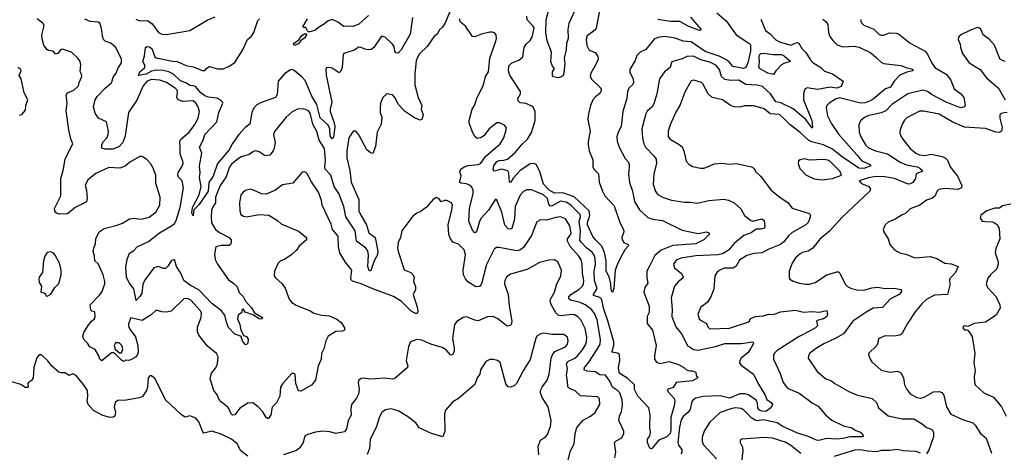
# Model space of a CAD drawing. Extents: x 2056909 to 2160450, y 827444 to 1016825.
# Tile 133 of 256: x 2125437 to 2133937, y 860482 to 864216. Entities that reach past the tile are written whole.
import ezdxf

# ---------------------------------------------------------------- set-up
doc = ezdxf.new("R2010")
doc.units = 0

msp = doc.modelspace()

# ---------------------------------------------------------------- linework, layer by layer
at = {"layer": '0CON10XD'}
for points in [[(2129148.8, 864285), (2129110.3, 864189.7), (2129087.6, 864152.4), (2129056.7, 864125), (2129043.8, 864095), (2129012.5, 864067.5), (2128955, 863986.2), (2128885, 863919.2), (2128858.8, 863865), (2128847.3, 863745), (2128848.8, 863655), (2128875.4, 863545.4), (2128908, 863475), (2128903.8, 863445), (2128918.8, 863395), (2128907.5, 863355), (2128895, 863347.5), (2128845, 863368.8), (2128757.7, 863427.7), (2128735, 863452.5), (2128706.2, 863485), (2128676.2, 863545), (2128655, 863566.7), (2128605, 863576.2), (2128571.2, 863545), (2128553, 863497), (2128547.5, 863455), (2128548.8, 863415), (2128563.3, 863375), (2128557.5, 863315), (2128524.2, 863245), (2128508.7, 863121.3), (2128485, 863062.5), (2128465, 863066.2), (2128433.9, 863093.9), (2128365, 863222), (2128340, 863255), (2128315, 863253.8), (2128278.9, 863195), (2128261.8, 863085), (2128259.6, 863025), (2128287.1, 862915), (2128297.7, 862815), (2128363.6, 862663.6), (2128364.1, 862565), (2128382.5, 862527.5), (2128432.1, 862445), (2128451.3, 862375), (2128505.5, 862335), (2128527.2, 862217.2), (2128524.3, 862185.7), (2128496.5, 862135), (2128469.1, 862050.9), (2128465, 862044), (2128455, 862052), (2128442.5, 862085), (2128447, 862183), (2128440.8, 862220.8), (2128423.8, 862245), (2128343.7, 862303.7), (2128332.2, 862392.2), (2128251.2, 862515), (2128234, 862605), (2128193, 862715), (2128150.8, 862775), (2128121.8, 862875), (2128073.8, 862925), (2128069.6, 862945), (2128077.4, 863005), (2128068.4, 863105), (2128022, 863175), (2128000.9, 863250.9), (2127967.3, 863315), (2127945, 863408.1), (2127928.9, 863428.9), (2127905, 863442.2), (2127875, 863447.5), (2127835, 863443.1), (2127790.2, 863419.8), (2127737.5, 863375), (2127635, 863250), (2127627.1, 863225), (2127641.5, 863155), (2127633, 863107), (2127624.4, 863085), (2127595, 863048), (2127555, 863040.8), (2127505, 863074.4), (2127475, 863082.9), (2127455, 863077.1), (2127417.8, 863052.2), (2127347.2, 863032.8), (2127325, 863018.9), (2127265, 862968.2), (2127246.9, 862945), (2127218.9, 862861.1), (2127167.7, 862785), (2127147.7, 862735), (2127127.9, 862685), (2127127.3, 862635), (2127100.9, 862595), (2127092, 862568), (2127088.8, 862515), (2127093.6, 862463.6), (2127127.3, 862405), (2127160.6, 862380.6), (2127245, 862337.1), (2127261.2, 862315), (2127263.3, 862295), (2127257.5, 862275), (2127243.9, 862266.1), (2127175, 862267.9), (2127131.2, 862255), (2127117.5, 862195), (2127123.9, 862146.1), (2127145.5, 862105.5), (2127239.7, 861969.7), (2127285, 861939.2), (2127315, 861910), (2127331.3, 861861.3), (2127365, 861826), (2127387.3, 861787.3), (2127438.8, 861728.8), (2127465, 861685.6), (2127532.5, 861645), (2127528.2, 861631.8), (2127503.3, 861633.3), (2127449.8, 861669.7), (2127382.7, 861692.7), (2127365, 861721.2), (2127355, 861710), (2127355, 861690), (2127322.5, 861665), (2127316.7, 861635), (2127336.7, 861585), (2127346.1, 861536.1), (2127363, 861503), (2127370, 861490), (2127395, 861480), (2127408.9, 861458.9), (2127405.4, 861424.6), (2127395, 861412), (2127385, 861410), (2127360, 861445), (2127347.5, 861477.5), (2127337, 861487), (2127295, 861502.5), (2127240.2, 861560.2), (2127221.1, 861605), (2127207, 861667), (2127175.7, 861705.7), (2127094.7, 861765), (2126983.1, 861883.1), (2126910.8, 861920.8), (2126853.6, 861963.6), (2126827.9, 862027.9), (2126788.9, 862085), (2126777.3, 862137.3), (2126770, 862145), (2126745, 862136), (2126718.3, 862091.7), (2126695, 862067.5), (2126675, 862068.9), (2126635, 862086.9), (2126595, 862074.3), (2126514.6, 861965.4), (2126500.8, 861930.8)], [(2130445, 864310), (2130415, 864142.5), (2130403.3, 864125), (2130335, 864076.7), (2130327.5, 864045), (2130333.2, 863993.2), (2130354.4, 863954.4), (2130404.2, 863934.2), (2130429.2, 863899.2), (2130430.8, 863875), (2130414.2, 863835), (2130366.2, 863755), (2130362, 863725), (2130375, 863700), (2130446.2, 863635), (2130454.1, 863624.1), (2130455.8, 863605), (2130445, 863580), (2130408.3, 863551.7), (2130385.4, 863524.6), (2130364.3, 863475), (2130346.9, 863405), (2130342.7, 863355), (2130361.9, 863255), (2130344.2, 863165), (2130344.3, 863135), (2130354.4, 863085), (2130385, 863007.5), (2130385, 862943.3), (2130395, 862922.9), (2130432.5, 862885), (2130439.7, 862815), (2130467.3, 862737.3), (2130488, 862695), (2130568.3, 862608.3), (2130616.7, 862465), (2130650, 862405), (2130651.2, 862385), (2130636, 862335), (2130638, 862315), (2130651.7, 862291.7), (2130690, 862275), (2130693.8, 862265), (2130661.2, 862228.8), (2130643.2, 862196.8), (2130600, 862115), (2130576.2, 862055), (2130566.5, 861895), (2130555, 861862), (2130543.6, 861885), (2130540.6, 861935), (2130526.3, 861996.3), (2130501.2, 862045), (2130499.5, 862135), (2130486.9, 862206.9), (2130462.5, 862262.5), (2130406.7, 862315), (2130385.5, 862345), (2130338.4, 862445), (2130338.8, 862465), (2130359.8, 862525), (2130352.3, 862565), (2130225, 862687.7), (2130125, 862720.5), (2130055, 862717.7), (2130008.1, 862745), (2129960.1, 862795), (2129927.3, 862905), (2129895, 862966.5), (2129875, 862976.2), (2129845, 862970.9), (2129755, 862910.9), (2129699.5, 862850.5), (2129675, 862810), (2129664.6, 862815), (2129659.3, 862895), (2129651.9, 862911.9), (2129595, 862925.5), (2129535, 862909.2), (2129524.4, 862924.4), (2129531.5, 862955), (2129555, 862990.8), (2129575, 863000), (2129615, 863002.3), (2129647.2, 863012.8), (2129717.6, 863072.4), (2129775, 863141.1), (2129821.8, 863185), (2129855, 863242), (2129886.5, 863345), (2129887.5, 863425), (2129870.4, 863460.4), (2129853.8, 863473.8), (2129805, 863493.6), (2129757.9, 863497.9), (2129738.8, 863515), (2129736.2, 863535), (2129759.2, 863575), (2129761.4, 863595), (2129687.1, 863705), (2129665, 863743.3), (2129655.9, 863774.1), (2129660.9, 863819.1), (2129685, 863844), (2129745, 863866.7), (2129781.4, 863895), (2129791.8, 863975), (2129810, 864005), (2129845, 864037.9), (2129862.1, 864065), (2129877.7, 864145), (2129870.8, 864160.8), (2129818.5, 864215), (2129814.5, 864245.5)], [(2130224.5, 864285), (2130177.7, 864182.3), (2130168.7, 864131.3), (2130171.1, 864055), (2130158.3, 864011.7), (2130154.4, 863955.6), (2130137.1, 863885), (2130142.1, 863837.9), (2130133.8, 863755), (2130128.8, 863735), (2130115, 863723.3), (2130085, 863713.3), (2130045, 863722.5), (2130036.7, 863735), (2130036.2, 863765), (2130052.5, 863795), (2130036.1, 863816.1), (2130023.3, 863855), (2130028.8, 863935), (2129991.2, 864035), (2129980, 864105), (2129981.5, 864215), (2130017.5, 864347.5)], [(2130573.5, 860435), (2130584.4, 860485), (2130570.8, 860565), (2130585, 860582), (2130635, 860606), (2130653.1, 860645), (2130651.4, 860665), (2130610.6, 860755), (2130615.5, 860795), (2130630.9, 860835), (2130640.8, 860885), (2130637.6, 860935), (2130616.6, 860995), (2130596.4, 861016.4), (2130553.5, 861045), (2130532.5, 861095), (2130495, 861147.8), (2130445, 861149.5), (2130405.8, 861175.8), (2130335, 861182), (2130309.2, 861195), (2130313.3, 861215), (2130350.8, 861259.2), (2130418.1, 861365), (2130446.8, 861415), (2130449.8, 861455), (2130422.5, 861625), (2130398.9, 861678.9), (2130373.3, 861713.3), (2130319.4, 861755), (2130275, 861776.2), (2130191.2, 861795), (2130178, 861808), (2130178.8, 861825), (2130194.5, 861845), (2130265, 861886.5), (2130294.6, 861915), (2130304.6, 861935), (2130307.3, 861965), (2130296, 862025), (2130293.2, 862105), (2130283, 862143), (2130262.9, 862175), (2130188.7, 862258.7), (2130165.2, 862305), (2130165.8, 862325), (2130189, 862355), (2130196.5, 862375), (2130185, 862435.7), (2130147.6, 862497.6), (2130105, 862513.3), (2130065, 862508.2), (2129985, 862484.6), (2129932.3, 862487.7), (2129902.5, 862472.5), (2129855.3, 862354.7), (2129785, 862250.6), (2129755, 862225.5), (2129725, 862220.8), (2129575, 862250.9), (2129551.7, 862248.3), (2129533.9, 862236.1), (2129467.1, 862102.9), (2129423.3, 861935), (2129405, 861912.5), (2129375, 861910.9), (2129305, 861952.5), (2129285, 861978), (2129269.2, 862015), (2129264.6, 862055), (2129285.4, 862185), (2129275, 862230.8), (2129225, 862278.9), (2129175, 862296.9), (2129155.5, 862325), (2129142, 862362), (2129137.1, 862445), (2129168.1, 862575), (2129174.2, 862614.2), (2129165, 862636.2), (2129125, 862656), (2129103.9, 862656.1), (2129075, 862642.5), (2129059.3, 862669.3), (2129035, 862682.5), (2129007.5, 862665), (2128946.1, 862593.9), (2128895, 862557.5), (2128863.9, 862546.1), (2128830.7, 862519.3), (2128735.9, 862394.1), (2128724.5, 862335.5), (2128704.1, 862294.1), (2128699.4, 862245), (2128703.1, 862215), (2128755, 862057.5), (2128813.6, 862033.6), (2128829.3, 862019.3), (2128842.5, 861995), (2128836.2, 861955), (2128853, 861913), (2128853, 861887), (2128834.2, 861845), (2128871.1, 861725), (2128874.1, 861695.9), (2128869.2, 861680.8), (2128855, 861678.8), (2128815, 861701.4), (2128732.3, 861782.3), (2128665, 861825.4), (2128485, 861891.5), (2128385.6, 861935.6), (2128310.1, 861960.1), (2128299.5, 861969.5), (2128296.1, 861985), (2128305.5, 862055), (2128245.8, 862125.8), (2128199.1, 862205), (2128187.9, 862255), (2128185, 862346.7), (2128135.8, 862405), (2128125, 862450), (2128048.6, 862615), (2128043.1, 862655), (2128017.2, 862727.2), (2127956.3, 862816.3), (2127915, 862891.2), (2127895, 862902), (2127875, 862900), (2127795, 862806), (2127705, 862790), (2127645, 862745.6), (2127565, 862711.4), (2127525, 862712.5), (2127455, 862745.8), (2127425, 862752), (2127387, 862743), (2127365, 862728), (2127347.1, 862705), (2127332.9, 862635), (2127336, 862565), (2127346.2, 862535), (2127369.7, 862519.7), (2127395, 862514), (2127505, 862534.2), (2127588.8, 862528.8), (2127663.6, 862483.6), (2127693.3, 862455), (2127845, 862392), (2127912.5, 862335), (2127913.3, 862315), (2127850, 862260), (2127825, 862226), (2127782.7, 862187.3), (2127725, 862148.6), (2127685, 862131.9), (2127667.1, 862115), (2127636.2, 862045), (2127633.9, 862006.1), (2127645, 861986.7), (2127698.3, 861938.3), (2127729.7, 861899.7), (2127764.3, 861805), (2127785.8, 861775), (2127822.1, 861752.1), (2127943.6, 861703.6), (2127975, 861684), (2128045, 861664.3), (2128109.7, 861659.7), (2128175, 861631.2), (2128213, 861603), (2128240, 861555), (2128240, 861535), (2128223.6, 861526.4), (2128165, 861524.4), (2128100, 861485), (2128079.2, 861445), (2128062, 861375), (2128042.5, 861335), (2128038.8, 861285), (2128014.4, 861225), (2127990.8, 861105), (2127955, 861061.2), (2127865, 861010), (2127845, 861013.3), (2127819.2, 861075), (2127815, 861152.5), (2127805, 861163.3), (2127785, 861163.3), (2127705, 861073.8), (2127688, 861045), (2127683.8, 860965), (2127655, 860907.5), (2127615, 860872.5), (2127604.1, 860805.9), (2127585, 860772.5), (2127575, 860772.5), (2127565, 860783.3), (2127535, 860832), (2127494.6, 860874.6), (2127448.3, 860908.3), (2127405, 860906.9), (2127338.5, 860861.5), (2127295, 860804), (2127275, 860801.2), (2127263, 860813), (2127245.8, 860855), (2127232.4, 860872.4), (2127175, 860916), (2127155, 860941.2), (2127143.3, 860975), (2127112.7, 861015), (2127080, 861115), (2127091.4, 861165), (2127129.2, 861210.8), (2127144.4, 861245), (2127150.6, 861305), (2127135.7, 861335), (2127058.8, 861398.8), (2126982.8, 861492.8), (2126972.8, 861522.8), (2126971.7, 861561.7), (2127004.4, 861645), (2127006.7, 861685), (2126995.6, 861705), (2126915, 861794.3), (2126885, 861810), (2126853.4, 861806.6), (2126745, 861700.8), (2126705, 861692.5), (2126663.8, 861693.8), (2126615, 861710), (2126572.4, 861667.6), (2126495, 861618.8), (2126395, 861643.3), (2126375, 861591.2), (2126375, 861572), (2126386.2, 861545), (2126437.4, 861477.4), (2126456.7, 861405), (2126460.5, 861345), (2126453.1, 861325), (2126435, 861302.9), (2126395, 861280.8), (2126375, 861274.2), (2126353.6, 861276.4), (2126333, 861267), (2126315, 861276.2), (2126260.5, 861330.5), (2126245, 861340), (2126229.3, 861340.7), (2126145, 861271.2), (2126128.8, 861285), (2126120, 861315), (2126087.9, 861367.9), (2126041.7, 861391.7), (2126021.2, 861425), (2125991.2, 861455), (2125982.5, 861485), (2125990.6, 861515), (2126026.9, 861575), (2126055.7, 861614.3), (2126082, 861635), (2126088.9, 861655), (2126085, 861693.8), (2126060, 861700), (2126049.5, 861709.5), (2126046, 861755), (2126122.5, 861835), (2126145.5, 861864.5), (2126172.5, 861935), (2126172.2, 861955), (2126156.7, 862015), (2126117.5, 862105), (2126084.3, 862135), (2126082.9, 862175), (2126071.9, 862215), (2126075.6, 862245), (2126092.2, 862285), (2126094.4, 862325), (2126122.9, 862385), (2126165, 862413.5), (2126278, 862442), (2126325, 862460.6), (2126385, 862498), (2126425, 862504), (2126485.7, 862495.7), (2126555, 862512.2), (2126612.9, 862555), (2126647.1, 862615), (2126648.1, 862685), (2126612.5, 862805), (2126610.8, 862875), (2126589.4, 862935), (2126564.6, 862974.6), (2126535, 863008), (2126495, 863036.7), (2126475, 863036.2), (2126388.8, 862985), (2126346.9, 862953.1), (2126300, 862935), (2126205, 862940), (2126092.8, 862887.2), (2126024.3, 862835), (2126000.8, 862785), (2126013.1, 862745), (2126020, 862675), (2126012.5, 862645), (2125915.5, 862594.5), (2125848.8, 862541.2), (2125776.4, 862536.4), (2125755, 862546.7), (2125738.8, 862565), (2125736, 862585), (2125791.9, 862695), (2125791.1, 862845), (2125813.5, 862925), (2125829.5, 863015), (2125895.8, 863145), (2125877.3, 863187.3), (2125861.1, 863265), (2125838.9, 863428.9), (2125845.4, 863495.4), (2125838, 863565), (2125850, 863585), (2125905, 863608.9), (2125943.6, 863645), (2125949.7, 863675), (2125971.9, 863725), (2125970, 863745), (2125957.7, 863767.7), (2125965.8, 863825), (2125958, 863855), (2125938, 863885), (2125883.8, 863935), (2125805, 863961.8), (2125789.4, 863955), (2125765, 863924.6), (2125745, 863917.5), (2125724.6, 863944.6), (2125685, 863951.1), (2125669.5, 863959.5), (2125644.4, 863995), (2125629.7, 864049.7), (2125628.1, 864085), (2125648.1, 864165), (2125635.8, 864185), (2125588.8, 864225)], [(2126500.8, 861930.8), (2126490.8, 861855), (2126475, 861826.7), (2126443, 861793), (2126422.4, 861892.4), (2126380.5, 861945), (2126357.5, 861995), (2126354.1, 862084.1), (2126365.6, 862145), (2126385, 862200), (2126419.1, 862220.9), (2126452, 862255), (2126547.5, 862302.5), (2126644.8, 862375.2), (2126755, 862441.1), (2126772.7, 862457.3), (2126787.2, 862482.8), (2126822.5, 862595), (2126851.6, 862765), (2126840, 862825), (2126807.8, 862857.8), (2126801.1, 862875), (2126804, 862896), (2126837.5, 862945), (2126847.8, 862975), (2126846.3, 862996.3), (2126821.1, 863055), (2126821.1, 863108.9), (2126819.4, 863165), (2126826.3, 863183.7), (2126899.4, 863245), (2126949.5, 863310.5), (2126977.5, 863365), (2126988.5, 863425), (2126978.1, 863465), (2126957, 863497), (2126935, 863516.9), (2126845, 863511.2), (2126805, 863523.1), (2126793.9, 863545), (2126799.2, 863585), (2126795, 863607.1), (2126778.1, 863625), (2126705, 863674.7), (2126646.2, 863695), (2126575, 863699.2), (2126538.2, 863685), (2126503.3, 863646.7), (2126448.6, 863521.4), (2126375.7, 863415), (2126347.4, 863215), (2126327.1, 863155), (2126292, 863118), (2126240.6, 863099.4), (2126175, 863098.7), (2126145.8, 863105.8), (2126145, 863137.5), (2126160, 863165), (2126191.3, 863198.7), (2126201.5, 863225), (2126202.9, 863255), (2126185, 863333.3), (2126116.1, 863366.1), (2126088.3, 863408.3), (2126074.2, 863465), (2126087.5, 863525), (2126105, 863554), (2126175, 863625.8), (2126229.7, 863670.3), (2126245.5, 863724.5), (2126268.6, 863755), (2126283.8, 863796.2), (2126314.3, 863845), (2126315.5, 863875.5), (2126266.2, 863975), (2126223.3, 864015), (2126175, 864031.2), (2126161.2, 864045), (2126151.2, 864075), (2126143, 864143), (2126127.5, 864185), (2126115, 864196.2), (2126045, 864200), (2125999.7, 864219.7)], [(2126439.5, 864219.5), (2126475, 864205.6), (2126540.3, 864210.3), (2126579.2, 864179.2), (2126635, 864106.7), (2126665, 864090.8), (2126705, 864088), (2126905, 864124.3), (2127055, 864212.5), (2127125, 864241.2)], [(2128827.3, 864235), (2128808.5, 864091.5), (2128730, 863955), (2128705, 863928.1), (2128685, 863930.6), (2128675.3, 863945.3), (2128668.2, 863985), (2128655, 864004.2), (2128592, 864065), (2128560, 864075), (2128493.1, 863976.9), (2128470.6, 863959.4), (2128445, 863956.9), (2128415, 863962.2), (2128385, 863977.5), (2128365, 863977.9), (2128325, 863953.5), (2128235.7, 863924.3), (2128230, 863915), (2128219.4, 863805), (2128207.9, 863772.1), (2128195, 863756.7), (2128135, 863798.1), (2128105, 863804.4), (2128085, 863801.2), (2128080, 863785), (2128083.9, 863736.1), (2128130.8, 863505), (2128115.8, 863445), (2128116.9, 863425), (2128150, 863335), (2128157.6, 863295), (2128145, 863200), (2128135, 863188.8), (2128117.1, 863215), (2128113.8, 863275), (2128099.6, 863305), (2128029.3, 863369.3), (2128002.5, 863485), (2127958.1, 863555), (2127900, 863690), (2127875, 863720), (2127805, 863778), (2127790, 863785), (2127775, 863782.9), (2127725, 863750.6), (2127667.1, 863685), (2127658.3, 863571.7), (2127645.6, 863545), (2127515, 863499.1), (2127485, 863482.5), (2127458.9, 863455), (2127440.4, 863415), (2127424.4, 863315), (2127383.5, 863286.5), (2127329.6, 863225), (2127275, 863148.2), (2127245, 863093.1), (2127145.3, 862975), (2127105.6, 862865.6), (2127068.7, 862811.3), (2127063.2, 862735), (2126985, 862620.5), (2126940, 862575), (2126935, 862522.5), (2126922.9, 862545), (2126928.9, 862595), (2126987.3, 862705), (2127002.9, 862775), (2126988.8, 862855), (2126995.5, 862895), (2126990, 862955), (2127009.5, 863065), (2126989.5, 863115), (2127020, 863175), (2127034.8, 863225), (2127137.7, 863335), (2127155, 863413.8), (2127190.5, 863495), (2127188.5, 863505), (2127168.4, 863525), (2127137.6, 863537.6), (2127065, 863548.8), (2127035, 863559.3), (2126999.1, 863585), (2126955, 863638.9), (2126935, 863646.5), (2126905, 863647.2), (2126877.2, 863667.2), (2126825, 863687.3), (2126765, 863745.8), (2126725, 863765.2), (2126675, 863777.9), (2126615, 863781.2), (2126575, 863770.6), (2126527.5, 863745), (2126462.5, 863735), (2126474.3, 863765), (2126516.2, 863805), (2126515.5, 863825), (2126500.7, 863855), (2126514.6, 863905), (2126523.4, 863976.6), (2126534.6, 863985.4), (2126555, 863983.1), (2126577.1, 863967.1), (2126604.6, 863894.6), (2126615, 863887.5), (2126755, 863857.5), (2126795, 863855.7), (2126875, 863820.4), (2126935, 863808.2), (2127015, 863778.1), (2127035, 863777.5), (2127053.5, 863796.5), (2127075, 863811.4), (2127145, 863791.8), (2127197.4, 863792.6), (2127245.5, 863814.5), (2127293.4, 863846.6), (2127364.4, 863955), (2127402.9, 864045), (2127436.6, 864073.4), (2127458.2, 864105), (2127491.2, 864208.8), (2127506.4, 864223.6)], [(2128448.1, 864251.9), (2128365, 864176.7), (2128315, 864156.7), (2128275, 864161.2), (2128235, 864156.7), (2128183.6, 864193.6), (2128135, 864218.8), (2128098.8, 864205), (2128058.8, 864175), (2128025, 864155.7), (2127985, 864121.9), (2127941.4, 864111.4), (2127931.4, 864111.4), (2127920.8, 864120.8), (2127907.5, 864147.5), (2127888.3, 864148.3), (2127880, 864155), (2127920, 864225)], [(2131455, 864276), (2131536.5, 864206.5), (2131622.2, 864085), (2131731.4, 864015), (2131745, 863998), (2131744.7, 863945), (2131721.9, 863845), (2131705.2, 863804.8), (2131685.6, 863794.4), (2131592.6, 863812.6), (2131561.5, 863851.5), (2131526.1, 863875), (2131475, 863900.7), (2131355, 863941.6), (2131235, 864025.8), (2131165, 864031.6), (2131095, 864056.6), (2131005, 864070), (2130945, 864062.2), (2130915, 864048.1), (2130842.2, 863957.8), (2130793.8, 863935), (2130765, 863906.7), (2130750, 863865), (2130704.3, 863785), (2130703.2, 863763.2), (2130732.1, 863702.1), (2130735.6, 863675), (2130726.9, 863655), (2130695.7, 863625), (2130683.3, 863595), (2130679.4, 863535), (2130642.9, 863425), (2130630, 863295), (2130604.5, 863245), (2130592.7, 863205), (2130595, 863167.5), (2130611.9, 863115), (2130665, 863018.8), (2130691.4, 862985), (2130698.6, 862965), (2130697.8, 862942.2), (2130693.3, 862885), (2130701.1, 862811.1), (2130728.5, 862735), (2130745, 862646.2), (2130786.7, 862575), (2130858.3, 862508.3), (2130903.6, 862493.6), (2130985, 862483.6), (2131155, 862398.5), (2131295, 862371.1), (2131365, 862385.3), (2131385.7, 862375), (2131392, 862365), (2131341.9, 862315), (2131275, 862282.5), (2131075, 862266.5), (2130973.7, 862226.3), (2130919.2, 862180.8), (2130876.4, 862093.6), (2130851.9, 862045), (2130850.3, 861990.3), (2130858.7, 861941.3), (2130835, 861903.3), (2130824.2, 861865), (2130872, 861742), (2130872.2, 861687.8), (2130852.5, 861655), (2130854.4, 861595), (2130899.1, 861535), (2130932.7, 861405), (2130915.8, 861315), (2130918.6, 861285), (2130935, 861260), (2130965, 861247.5), (2131045, 861265.7), (2131125, 861240.8), (2131171.2, 861215), (2131195, 861192), (2131224.1, 861184.1), (2131246, 861186), (2131273, 861173), (2131277.5, 861145), (2131290, 861125), (2131245, 861099.4), (2131105.6, 861084.4), (2131078.9, 861041.1), (2131026, 861025), (2131035.6, 861005), (2131086.8, 860945), (2131093.8, 860923.8), (2131087.7, 860882.3), (2131058.9, 860781.1), (2131059.6, 860675), (2131053.1, 860645), (2131025, 860614.2), (2130953.2, 860586.8), (2130895, 860516), (2130885, 860512), (2130876.2, 860516.2), (2130856.7, 860565), (2130857.5, 860595), (2130876.2, 860625), (2130883.8, 860655), (2130878, 860695), (2130878.6, 860805), (2130867.1, 860865), (2130772, 860965), (2130743.1, 861025), (2130745.6, 861065), (2130687.7, 861117.7), (2130626.7, 861156.7), (2130613.5, 861173.5), (2130605.8, 861215), (2130616.8, 861275), (2130614.6, 861324.6), (2130597.2, 861337.2), (2130550, 861345), (2130566, 861405), (2130567.3, 861435), (2130515, 861615.8), (2130476.2, 861725), (2130462.2, 861802.2), (2130445, 861818.9), (2130391.9, 861835), (2130391.5, 861845), (2130420.8, 861895), (2130398.6, 861965), (2130397.2, 862045), (2130407.4, 862105), (2130404.3, 862155), (2130395, 862184.4), (2130378.6, 862208.6), (2130333.3, 862245), (2130283.1, 862295), (2130273.2, 862313.2), (2130278.3, 862395), (2130266.6, 862475), (2130276.9, 862515), (2130275.3, 862535), (2130194.6, 862615), (2130155, 862641.1), (2130105, 862649.2), (2130035, 862608.9), (2130016.2, 862606.2), (2130003.9, 862623.8), (2129993.7, 862673.7), (2129959.2, 862705), (2129855, 862746.7), (2129815, 862748.6), (2129785.5, 862734.5), (2129757.2, 862702.8), (2129712.9, 862605), (2129709.1, 862495), (2129685, 862414.2), (2129675, 862406.9), (2129655, 862410.4), (2129623.6, 862443.6), (2129597.9, 862555), (2129557.4, 862657.4), (2129545, 862668), (2129485, 862572.7), (2129418.9, 862501.1), (2129405.5, 862475), (2129380.8, 862385), (2129365, 862376), (2129345, 862400), (2129312.8, 862477.2), (2129320.8, 862585), (2129351.8, 862715), (2129351.5, 862745), (2129341.2, 862771.2), (2129319.2, 862789.2), (2129295, 862798.5), (2129244.6, 862804.6), (2129234.4, 862814.4), (2129249.2, 862865), (2129237.1, 862905), (2129244.4, 862925.6), (2129273.1, 862945), (2129307.5, 862957.5), (2129395, 862967.3), (2129414, 862976), (2129460.6, 863039.4), (2129585.8, 863145), (2129615.8, 863195), (2129635.7, 863265), (2129636, 863285), (2129623.3, 863305), (2129580, 863325), (2129555, 863326.7), (2129490, 863275), (2129445, 863214), (2129415, 863196.2), (2129385, 863191.2), (2129368.8, 863205), (2129346.7, 863245), (2129316.5, 863325), (2129316.7, 863345), (2129342.9, 863445), (2129364.2, 863475.8), (2129382.9, 863535), (2129440.6, 863655), (2129458.2, 863725), (2129485, 863766.7), (2129494.3, 863885), (2129548.3, 864031.7), (2129554, 864055), (2129550, 864085), (2129535, 864103.3), (2129518.3, 864108.3), (2129495, 864108.8), (2129425, 864092), (2129365, 864068), (2129345, 864071.2), (2129285, 864160), (2129243.3, 864195), (2129233.6, 864223.6)], [(2131835, 864220), (2131875, 864122.2), (2131914.7, 864094.7), (2131963.4, 864043.4), (2131995, 864026.2), (2132095, 863997.3), (2132145, 864018.2), (2132163.9, 864013.9), (2132188.7, 863968.7), (2132223.8, 863933.8), (2132261.3, 863871.3), (2132285, 863845.4), (2132353.8, 863805), (2132385, 863771.2), (2132455, 863749.2), (2132546.4, 863685), (2132529.1, 863640.9), (2132490, 863625), (2132435, 863632.8), (2132325, 863614), (2132235, 863628.9), (2132214, 863616), (2132202.9, 863577.1), (2132203.8, 863525), (2132275.4, 863345), (2132282.5, 863287.5), (2132278.8, 863281.2), (2132224.3, 863354.3), (2132115, 863446.9), (2132007.7, 863497.7), (2131965, 863506.7), (2131917.5, 863575), (2131849.1, 863639.2), (2131805, 863651.6), (2131705, 863656), (2131645, 863693.1), (2131575, 863691.6), (2131525, 863701.4), (2131494.7, 863725), (2131477.2, 863785), (2131445.4, 863825), (2131395, 863850.2), (2131318.5, 863868.5), (2131255, 863902.5), (2131195, 863898.9), (2131155, 863879.6), (2131074.4, 863855.6), (2131064.4, 863845.6), (2131052.5, 863805), (2131003.8, 863766.2), (2130960.8, 863705), (2130936.5, 863575), (2130910.2, 863489.8), (2130895.7, 863465), (2130853.8, 863426.2), (2130841.9, 863405), (2130808.5, 863275), (2130812.5, 863195), (2130824.6, 863144.6), (2130840.6, 863115), (2130911.7, 863041.7), (2130932.4, 863012.4), (2130934.5, 862975), (2130912.2, 862885), (2130905.6, 862795), (2130924.5, 862734.5), (2130945, 862708), (2130985.5, 862685.5), (2131065, 862658.1), (2131175, 862640.6), (2131225, 862641.4), (2131285, 862632.9), (2131385, 862655.6), (2131515, 862666), (2131555, 862658), (2131605, 862636), (2131664, 862584), (2131694, 862525), (2131745, 862484.3), (2131766.1, 862476.1), (2131845, 862496.7), (2131865, 862482.5), (2131869.4, 862430.6), (2131863.3, 862415), (2131835, 862406.9), (2131795, 862409.4), (2131752.5, 862377.5), (2131687.6, 862352.4), (2131606.4, 862283.6), (2131555, 862226.9), (2131505, 862195.4), (2131464.1, 862185.9), (2131275, 862179.1), (2131145, 862158.2), (2131105, 862140), (2131081.4, 862105), (2131090.8, 862075), (2131150.8, 862025), (2131164, 861995), (2131161.2, 861985), (2131123.9, 861956.1), (2131091.1, 861915), (2131061.5, 861815), (2131070.5, 861715), (2131066.9, 861655), (2131102.5, 861565), (2131150.6, 861505), (2131202.5, 861405), (2131255, 861368.1), (2131295, 861362.1), (2131444.7, 861395.3), (2131525, 861420.6), (2131665, 861421.2), (2131767.5, 861435), (2131773.3, 861425), (2131770, 861415), (2131745, 861374.2), (2131725, 861344.4), (2131664.2, 861295), (2131654.2, 861275), (2131652.5, 861255), (2131666, 861235), (2131771.9, 861155), (2131805.6, 861085), (2131872.2, 860975), (2131886.8, 860936.8), (2131925, 860912), (2131935.7, 860895), (2131933.8, 860885), (2131922.5, 860865), (2131878.8, 860835), (2131845, 860836.2), (2131825, 860846.5), (2131810, 860865), (2131807.1, 860907.1), (2131797.6, 860927.6), (2131727.7, 860977.7), (2131696.4, 860986.4), (2131655, 860985.3), (2131565, 860949.4), (2131485, 860970), (2131334.4, 860964.4), (2131275, 860948.5), (2131250, 860935), (2131240.9, 860919.1), (2131225, 860852), (2131204.7, 860825.3), (2131165, 860791.8), (2131146.6, 860763.4), (2131131.9, 860698.1), (2131118.1, 860565), (2131123.6, 860543.6), (2131152.4, 860505), (2131154.2, 860485), (2131146.8, 860465)], [(2131228.1, 864238.1), (2131316.2, 864135), (2131317.5, 864125), (2131306.4, 864123.6), (2131215, 864157.3), (2131135, 864200.6), (2131055, 864199.5), (2130945, 864217.3)], [(2132369.8, 864219.8), (2132398, 864198), (2132413.1, 864175), (2132418.9, 864105), (2132431.7, 864071.7), (2132455.5, 864035.5), (2132495, 863998), (2132543, 863983), (2132642.4, 863987.6), (2132685, 863978.2), (2132785, 863931.5), (2132830.5, 863890.5), (2132875, 863850), (2132895, 863839.5), (2133045, 863820.4), (2133095, 863800.4), (2133135, 863792.9), (2133148, 863785), (2133148.8, 863775), (2133095, 863762.9), (2133035, 863737.8), (2132985.7, 863684.3), (2132955.6, 863634.4), (2132911.2, 863618.8), (2132805, 863529.4), (2132780, 863515), (2132735, 863499.6), (2132695, 863496.1), (2132515, 863540.8), (2132481.1, 863528.9), (2132426, 863495), (2132405.8, 863475), (2132398.6, 863455), (2132410.9, 863385), (2132443.2, 863323.2), (2132509.6, 863225), (2132665, 863049.6), (2132707, 862997), (2132778, 862965), (2132786, 862955), (2132725, 862931.7), (2132680.9, 862935), (2132527.8, 863037.8), (2132455, 863098.9), (2132375, 863137), (2132273, 863163), (2132245.9, 863175.9), (2132175, 863243.6), (2132087.6, 863307.6), (2132035, 863364.5), (2131995, 863396.4), (2131915, 863403.5), (2131865, 863445.5), (2131775, 863473.1), (2131695, 863471.5), (2131655, 863460), (2131605, 863462.7), (2131572.5, 863475), (2131505, 863525.6), (2131455.4, 863535.4), (2131415.9, 863545.9), (2131379.4, 863575), (2131335, 863663.8), (2131322, 863675), (2131255.9, 863694.1), (2131235, 863687.5), (2131179.7, 863590.3), (2131135.8, 863475), (2131102.9, 863425), (2131051.4, 863308.6), (2131034.3, 863255), (2131036, 863205), (2131051.2, 863185), (2131130.2, 863140.2), (2131155, 863117.5), (2131170, 863085), (2131191.4, 862995), (2131215.5, 862965.5), (2131245, 862948.6), (2131314.4, 862934.4), (2131345, 862934.4), (2131435, 862973.1), (2131495, 862977.8), (2131565, 862969.1), (2131625.4, 862975.4), (2131755, 862946.9), (2131776, 862935), (2131793.2, 862903.2), (2131831.2, 862865), (2131925.6, 862745.6), (2132000.9, 862680.9), (2132068.3, 862638.3), (2132105, 862589.2), (2132255, 862543.8), (2132262.9, 862525), (2132255.8, 862495), (2132242.5, 862465), (2132224.2, 862445), (2132105, 862378.2), (2132075, 862351.5), (2132035, 862297.5), (2132005, 862274.7), (2131904, 862235), (2131845, 862203.1), (2131775, 862197.5), (2131715, 862181.9), (2131650.2, 862139.8), (2131621.3, 862088.7), (2131595, 862070.4), (2131519.7, 862070.3), (2131475, 862050.8), (2131455, 862033.8), (2131439.2, 862005), (2131428.8, 861888.8), (2131402, 861818), (2131372.9, 861775), (2131317.1, 861735), (2131291.4, 861675), (2131302.2, 861635), (2131318.9, 861618.9), (2131366, 861595), (2131377.5, 861565), (2131395, 861548.6), (2131565, 861554.7), (2131723.3, 861605), (2131736.7, 861615), (2131743.3, 861635), (2131785.5, 861654.5), (2131855, 861660), (2131905, 861672.9), (2131945, 861671.4), (2132005, 861694.5), (2132135, 861707.8), (2132202.4, 861692.4), (2132275, 861697.1), (2132342.4, 861692.4), (2132405, 861706.2), (2132411.2, 861675), (2132403.8, 861655), (2132375.3, 861634.7), (2132320.9, 861619.1), (2132316.2, 861615), (2132325, 861574), (2132305.8, 861555), (2132265.8, 861534.2)], [(2132702.3, 864217.7), (2132696.7, 864205), (2132706.2, 864185), (2132725, 864168), (2132810, 864135), (2132852.6, 864092.6), (2132875, 864081.4), (2132895, 864083.3), (2132945, 864104), (2133005, 864101.2), (2133024.2, 864094.2), (2133124, 864015), (2133253.1, 863945), (2133271.9, 863921.9), (2133315, 863838), (2133338.6, 863805), (2133435.7, 863745), (2133475.8, 863695), (2133505, 863618), (2133558.7, 863578.7), (2133586.9, 863545), (2133598.1, 863478.1), (2133592.5, 863465), (2133565.4, 863454.6), (2133535, 863462.7), (2133434.3, 863505), (2133308.3, 863571.7), (2133275, 863595.3), (2133235, 863606.6), (2133105, 863576.2), (2132965.6, 863485), (2132915, 863429.6), (2132875, 863412.9), (2132758.8, 863385), (2132728.9, 863371.1), (2132696.6, 863343.4), (2132682.4, 863307.6), (2132685.5, 863245), (2132697.5, 863205), (2132739.5, 863135), (2132765, 863110.9), (2132825, 863085.4), (2132929.7, 863059.7), (2133036.8, 862986.8), (2133093.8, 862963.8), (2133185.7, 862945), (2133207.8, 862935), (2133230, 862915), (2133224.2, 862905.8), (2133176, 862885), (2133170, 862845), (2133148.1, 862811.9), (2133125, 862798.5), (2133107.4, 862797.4), (2132988, 862845), (2132905, 862858.6), (2132825, 862861.8), (2132765, 862851.8), (2132683.6, 862826.4), (2132705, 862803.3), (2132767.5, 862775), (2132782.5, 862755), (2132777.5, 862735), (2132537.8, 862512.2), (2132428.3, 862391.7), (2132345, 862322.5), (2132284, 862245), (2132245, 862219.2), (2132195, 862205.7), (2132175.5, 862194.5), (2132135, 862160), (2132105.7, 862114.3), (2132080.8, 862045), (2132081.2, 861985), (2132086.1, 861976.1), (2132115, 861958.8), (2132165, 861941.4), (2132225, 861931.9), (2132254.4, 861934.4), (2132305, 861947.5), (2132405, 862013.1), (2132490.5, 862040.5), (2132505, 862038.8), (2132517.3, 862027.3), (2132562.1, 861932.1), (2132582.4, 861912.4), (2132617.5, 861895), (2132665, 861884.5), (2132725, 861882.7), (2132795, 861902.9), (2132845, 861908), (2132905, 861894.4), (2132985, 861898.6), (2133045, 861886.7), (2133049.3, 861879.3), (2133046.2, 861865), (2133030, 861845), (2132955, 861807.1), (2132885, 861730.8), (2132805, 861725.8), (2132750, 861695), (2132630.5, 861615), (2132550, 861505), (2132476.9, 861463.1), (2132378.3, 861418.3)], [(2133945, 863855.8), (2133902.1, 863872.1), (2133851.4, 863995), (2133809.2, 864045), (2133753.8, 864085), (2133733.6, 864133.6), (2133723.6, 864143.6), (2133705, 864147.5), (2133645, 864126.7), (2133555, 864082.5), (2133542.5, 864065), (2133540, 864045), (2133556.7, 864005), (2133558.8, 863975), (2133575, 863924), (2133635, 863844), (2133727.5, 863785), (2133782.5, 863715), (2133886.6, 863626.6), (2133944.2, 863525)], [(2127805, 863994.2), (2127801.2, 864005), (2127807.5, 864015), (2127847.1, 864042.9), (2127871.1, 864078.9), (2127895, 864094), (2127913, 864093), (2127913.8, 864085), (2127895, 864055.8), (2127864.3, 864035.7), (2127845, 864007.5), (2127805, 863994.2)], [(2131945, 863742.9), (2131895, 863753.3), (2131825, 863796), (2131818.5, 863815), (2131823.9, 863846.1), (2131821.4, 863895), (2131825, 863912.5), (2131835, 863924.5), (2131855, 863927.9), (2131945, 863914.7), (2132013.8, 863915), (2132036.9, 863905), (2132083.8, 863865), (2132087.5, 863855), (2132035, 863838.8), (2132014.3, 863825.7), (2131964, 863775), (2131945, 863742.9)], [(2125435, 863392.5), (2125455, 863397.5), (2125487.5, 863435), (2125490, 863475), (2125506, 863525), (2125473.9, 863586.1), (2125448.8, 863705), (2125432.5, 863735), (2125450, 863775), (2125446.7, 863785), (2125420, 863805)], [(2133962.5, 863415), (2133935, 863412), (2133912.3, 863407.7), (2133898.8, 863395), (2133897.5, 863365), (2133920, 863285), (2133912.5, 863255), (2133895, 863242.7), (2133865, 863246.7), (2133775, 863275.9), (2133595, 863287.7), (2133485.8, 863335), (2133375, 863399.5), (2133243, 863427), (2133205, 863427.1), (2133095, 863369.4), (2133075, 863349.2), (2133056.9, 863315), (2133037.1, 863265), (2133034.3, 863235), (2133051.9, 863195), (2133125.6, 863105), (2133173.3, 863063.3), (2133205, 863049.1), (2133255, 863044.4), (2133305.5, 863055.5), (2133400, 863035), (2133426.2, 863025), (2133447.5, 863005), (2133470, 862945), (2133533.5, 862865), (2133570, 862785), (2133568.6, 862765), (2133535, 862749.2), (2133425, 862758.2), (2133370.9, 862749.1), (2133355.8, 862734.2), (2133339.2, 862695), (2133316, 862675), (2133265, 862658.6), (2133206.7, 862615), (2133125, 862584.3), (2133085, 862544.3), (2133055, 862532.9), (2132995.4, 862494.6), (2132935, 862469.2), (2132908.8, 862445), (2132890, 862405), (2132896.2, 862385), (2132934.2, 862325), (2132950, 862275), (2132988.7, 862228.7), (2133036.7, 862205), (2133095, 862190), (2133165, 862160.6), (2133301.3, 862171.3), (2133354.4, 862154.4), (2133425, 862114.4), (2133479.1, 862109.1), (2133539.2, 862085), (2133516.9, 862033.1), (2133464, 861975), (2133465.8, 861925), (2133446.2, 861845), (2133335, 861838.9), (2133268.1, 861805), (2133225, 861764.4), (2133168.9, 861695), (2133100.8, 861595), (2133052.5, 861505), (2133035, 861493.3), (2133005, 861486.2), (2132900, 861485), (2132862.4, 861467.6), (2132848, 861455), (2132846.2, 861425), (2132836.2, 861405), (2132766.2, 861335), (2132764, 861325), (2132780, 861285), (2132795, 861263.3), (2132875, 861190.8), (2132953.2, 861173.2), (2133015, 861180.8), (2133045, 861168), (2133066.9, 861125), (2133076.9, 861065), (2133094.4, 861024.4), (2133128.8, 860985), (2133183.3, 860955), (2133215, 860949.4), (2133245, 860958.6), (2133325, 861002.9), (2133374.2, 861005.8), (2133398.3, 860998.3), (2133415.4, 860975.4), (2133439.4, 860875), (2133475, 860812), (2133575, 860765.4), (2133665, 860735.7), (2133686.9, 860716.9), (2133732.2, 860645), (2133779.4, 860605), (2133827.8, 860475)], [(2132365, 862834), (2132455, 862846.7), (2132532.5, 862875), (2132520, 862905), (2132430, 862995), (2132415, 863002.9), (2132375, 863008.6), (2132255, 863002.5), (2132214.1, 863014.1), (2132175, 863007.5), (2132161.7, 862998.3), (2132157.1, 862975), (2132172.3, 862932.3), (2132225, 862876.7), (2132295, 862842), (2132365, 862834)], [(2133995, 862623.8), (2133920.5, 862609.5), (2133895, 862590), (2133855, 862590), (2133787.5, 862565), (2133735, 862530), (2133730, 862505), (2133746.4, 862476.4), (2133776.1, 862473.9), (2133835, 862472.5), (2133850, 862465), (2133877.5, 862445), (2133893, 862413), (2133898.8, 862325), (2133865, 862242.5), (2133858, 862205), (2133885.7, 862125.7), (2133885.6, 862104.4), (2133872, 862065), (2133817.1, 862015), (2133795, 861983.8), (2133780, 861935), (2133791.2, 861905), (2133865.7, 861825), (2133900, 861755), (2133902.9, 861725), (2133866, 861665), (2133775, 861606.2), (2133677, 861593), (2133621.7, 861568.3), (2133595, 861572.5), (2133582.5, 861565), (2133580, 861555), (2133595, 861540), (2133615, 861540), (2133625, 861532.5), (2133661.2, 861481.2), (2133684, 861335), (2133674.4, 861255), (2133686.7, 861185), (2133676, 861135), (2133680, 861085), (2133686.2, 861065), (2133721.7, 861028.3), (2133760, 860995), (2133845, 860958), (2133914, 860875), (2133952, 860795)], [(2125675, 861830), (2125705, 861847.5), (2125740, 861905), (2125775, 861940), (2125795.7, 862015), (2125794.3, 862055), (2125780.8, 862115), (2125744.1, 862184.1), (2125725, 862203.3), (2125703.6, 862213.6), (2125675, 862206.7), (2125654.2, 862175.8), (2125641.2, 862135), (2125633.8, 862035), (2125605.6, 861995), (2125600.5, 861975), (2125605, 861946.7), (2125626.2, 861915), (2125620, 861865), (2125647, 861857), (2125658.3, 861848.3), (2125661.7, 861831.7), (2125675, 861830)], [(2130169.6, 860405), (2130192, 860495), (2130224.4, 860555.6), (2130232.2, 860645), (2130247.5, 860695), (2130301.2, 860758.8), (2130365, 860792.9), (2130404.2, 860825), (2130444.2, 860895.8), (2130442.7, 860942.7), (2130425, 860962), (2130278.8, 860968.8), (2130232.7, 861012.7), (2130183.4, 861033.4), (2130168, 861048), (2130167.3, 861095), (2130157.6, 861145), (2130166.3, 861205), (2130158, 861245), (2130170, 861265), (2130228.5, 861295), (2130253.6, 861315), (2130295.4, 861365), (2130321.3, 861408.7), (2130330.8, 861435), (2130332, 861475), (2130319.4, 861549.4), (2130280.9, 861625), (2130255, 861651.5), (2130227.2, 861667.2), (2130205, 861671.3), (2130105, 861660.9), (2130086.8, 861666.8), (2130066, 861686), (2130026.4, 861756.3), (2130016.8, 861785), (2130020, 861805), (2130054.5, 861865), (2130071.4, 861928.6), (2130109.2, 862005), (2130114.2, 862055), (2130083.8, 862125), (2130055, 862142.5), (2130005, 862140.8), (2129925, 862119.4), (2129818.8, 862058.8), (2129675, 862019.2), (2129640, 861995), (2129625.7, 861965), (2129623.1, 861935), (2129652.5, 861845), (2129662.5, 861745), (2129685.6, 861615), (2129684, 861595), (2129673.3, 861575), (2129645, 861570.8), (2129565, 861634.4), (2129525, 861652.9), (2129475, 861651.4), (2129395, 861618), (2129365, 861622.5), (2129295, 861652), (2129265, 861646.2), (2129209.7, 861610.3), (2129191.9, 861585), (2129172.5, 861465), (2129188.5, 861385), (2129186.9, 861355), (2129175.7, 861325), (2129165, 861319.2), (2129155, 861322.9), (2129118.5, 861365), (2129085, 861386), (2128985.4, 861415.4), (2128909.7, 861449.7), (2128864.2, 861455.8), (2128810, 861435), (2128793.8, 861395), (2128774, 861275), (2128788.1, 861225), (2128783.3, 861215), (2128675, 861118.8), (2128655, 861112.8), (2128585, 861120.9), (2128465, 861113.5), (2128405, 861120.8), (2128385, 861118), (2128364.4, 861105.6), (2128359.2, 861085), (2128367.1, 861025), (2128362.5, 860985), (2128345, 860948.8), (2128302.5, 860895), (2128294.4, 860855.6), (2128297.3, 860802.7), (2128272.1, 860755), (2128257.9, 860685), (2128241.1, 860658.9), (2128165.7, 860644.3), (2128115, 860658), (2128055, 860663.8), (2127990, 860655), (2127924.2, 860635.8), (2127905, 860626.7), (2127896.2, 860615), (2127884.4, 860565), (2127855, 860521.1), (2127825, 860497.3), (2127715, 860460)], [(2129919.2, 860460.8), (2129914, 860536), (2129933.3, 860586.7), (2129977.1, 860615), (2129994.6, 860635.4), (2130019.4, 860705), (2130025.6, 860755), (2129999.4, 860875), (2129946.9, 860955), (2129933.1, 860995), (2129934.4, 861015), (2129948.1, 861045), (2129990, 861105), (2130007.8, 861155), (2130025.5, 861294.5), (2130035.5, 861324.5), (2130057.4, 861352.6), (2130148.3, 861391.7), (2130165.5, 861415), (2130173.1, 861445), (2130165, 861476.7), (2130135, 861499.4), (2130035, 861499.4), (2129955, 861510.6), (2129936.7, 861505), (2129905, 861485.8), (2129893, 861467), (2129845, 861284), (2129782.5, 861185), (2129725.6, 861075), (2129705, 861055.6), (2129674.2, 861044.2), (2129655, 861047.5), (2129633.8, 861073.8), (2129585, 861256), (2129562.5, 861275), (2129523.9, 861283.9), (2129495, 861283.8), (2129461.2, 861265), (2129414, 861195), (2129408, 861155), (2129385.8, 861124.2), (2129365, 861066.2), (2129226.2, 860945), (2129175, 860918.8), (2129113.8, 860845), (2129103.8, 860815), (2129105.8, 860664.2), (2129090, 860615), (2128993.3, 860645), (2128885, 860694.3), (2128855.8, 860735), (2128785, 860791.1), (2128705, 860839.4), (2128645, 860856), (2128595, 860848.8), (2128564.4, 860825.6), (2128543.4, 860786.6), (2128514, 860695), (2128461.2, 860595), (2128455.4, 860515), (2128435.9, 860464.1)], [(2132265.8, 861534.2), (2132167.4, 861482.6), (2131975, 861359.2), (2131952.1, 861337.9), (2131945, 861322.5), (2131945.7, 861285), (2132003, 861163), (2132027.5, 861085), (2132066.3, 861036.3), (2132165, 860990.9), (2132277.9, 860907.9), (2132329.8, 860879.8), (2132394.7, 860804.7), (2132448, 860758), (2132555, 860708.6), (2132615, 860695.5), (2132655, 860669.4), (2132695, 860656.9), (2132711.2, 860645), (2132720, 860625), (2132712.5, 860615), (2132605, 860615.4), (2132545, 860600.6), (2132484.5, 860594.5), (2132405, 860600.4), (2132335, 860584.4), (2132315, 860586.5), (2132253.9, 860613.9), (2132145, 860649.4), (2132025.6, 860705.6), (2131975, 860737.4), (2131858.2, 860761.8), (2131805, 860753.7), (2131785, 860758.3), (2131756.2, 860776.2), (2131688.6, 860845), (2131665, 860858.5), (2131615, 860864.5), (2131575, 860858.2), (2131484.6, 860825.4), (2131391.1, 860738.9), (2131347.1, 860665), (2131328.8, 860611.2), (2131327.5, 860575), (2131340.6, 860545), (2131451.4, 860425)], [(2126299.3, 861339.3), (2126315, 861340), (2126325.6, 861374.4), (2126319.1, 861405), (2126295, 861425.4), (2126265, 861427.8), (2126253.3, 861405), (2126261.7, 861371.7), (2126299.3, 861339.3)], [(2132378.3, 861418.3), (2132306.2, 861375), (2132256.2, 861335), (2132245.8, 861315), (2132244.3, 861295), (2132320.5, 861180.5), (2132396.6, 861116.6), (2132445, 861098.6), (2132475, 861075.7), (2132595, 861008), (2132670, 860975), (2132797, 860947), (2132835, 860912.5), (2132850, 860865), (2132935.5, 860795.5), (2133055, 860771.2), (2133155, 860770.6), (2133228.9, 860728.9), (2133265, 860696), (2133295, 860688.6), (2133315, 860675.7), (2133325.2, 860655.3), (2133325.4, 860615), (2133285, 860499.6), (2133265, 860467.1)], [(2127405, 860448.8), (2127345, 860493.3), (2127315, 860555.8), (2127264.5, 860594.5), (2127175, 860638.6), (2127095, 860662.9), (2127027.5, 860647.5), (2127014.4, 860664.4), (2126984.4, 860744.4), (2126956.9, 860776.9), (2126905, 860796), (2126865, 860784), (2126833.3, 860805), (2126695.6, 860935.6), (2126605.7, 861115.7), (2126575, 861143.3), (2126559.3, 861140.7), (2126546.7, 861125), (2126539.2, 861045), (2126530, 861015), (2126495.7, 860964.3), (2126470.7, 860950.7), (2126355, 860931.4), (2126285, 860930), (2126265, 860913.3), (2126251.2, 860875), (2126263.8, 860825), (2126257.5, 860795), (2126242.5, 860785), (2126216.4, 860783.6), (2126155, 860798.5), (2126075, 860841.8), (2126027.3, 860895), (2126019.4, 860925), (2126025.6, 860965), (2126022.5, 861015), (2125988, 861068), (2125924.2, 861144.2), (2125895, 861160), (2125865, 861143.8), (2125825, 861167.5), (2125795, 861166.7), (2125775, 861174), (2125715, 861224), (2125680.9, 861270.9), (2125625, 861322.5), (2125605, 861322.5), (2125585, 861297.5), (2125560, 861215), (2125554.1, 861125.9), (2125537.7, 861102.3), (2125512.5, 861085), (2125507.5, 861075), (2125510, 861045), (2125505, 861040), (2125485, 861042.5), (2125446.6, 861066.6), (2125368.8, 861088.8)], [(2132180.2, 860470.2), (2132095, 860541.8), (2132045, 860568.5), (2131935, 860603.1), (2131865, 860608.8), (2131670, 860595), (2131657.5, 860585), (2131656.7, 860565), (2131676, 860525), (2131680.8, 860495), (2131664.4, 860375)], [(2133215, 860474.4), (2133175, 860488.9), (2133065, 860495.5), (2133015, 860505.6), (2132945, 860496.4), (2132875, 860497.7), (2132834.7, 860485.3), (2132755, 860490.3), (2132695, 860503.5), (2132645, 860500.8), (2132467.1, 860445)]]:
    msp.add_lwpolyline(points, dxfattribs=at)

doc.saveas('drawing.dxf')
